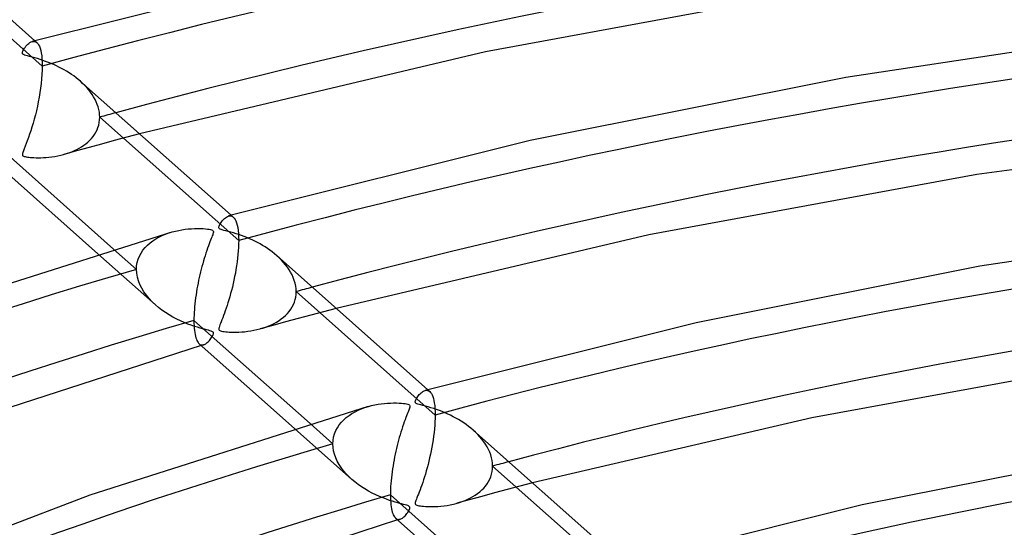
# Model space of a CAD drawing. Header units: millimetres. Extents: x -1077 to 1077, y -1167 to 1197.
# Tile 49 of 81: x -184 to -100, y 923 to 967. Entities that reach past the tile are written whole.
import ezdxf

# ---------------------------------------------------------------- set-up
doc = ezdxf.new("R2010")
doc.units = ezdxf.units.MM
doc.layers.add('HIDDEN', color=7, linetype='Continuous')
doc.layers.add('THICK', color=7, linetype='Continuous')

msp = doc.modelspace()

# ---------------------------------------------------------------- linework, layer by layer
at = {"layer": 'HIDDEN'}
for p, q in [((-182.215, 962.651), (-194.057, 973.159)), ((-183.073, 964.743), (-183, 964.758)), ((-183, 964.758), (-182.93, 964.761)), ((-182.93, 964.761), (-182.863, 964.751)), ((-182.863, 964.751), (-182.798, 964.73)), ((-182.849, 964.805), (-182.674, 964.65)), ((-182.798, 964.73), (-182.735, 964.697)), ((-182.735, 964.697), (-182.676, 964.652)), ((-182.676, 964.652), (-182.599, 964.571)), ((-182.599, 964.571), (-182.527, 964.466)), ((-182.527, 964.466), (-182.461, 964.336)), ((-182.461, 964.336), (-182.401, 964.179)), ((-182.401, 964.179), (-182.347, 963.994)), ((-182.347, 963.994), (-182.302, 963.781)), ((-182.302, 963.781), (-182.265, 963.54)), ((-182.265, 963.54), (-182.238, 963.269)), ((-182.238, 963.269), (-182.221, 962.972)), ((-182.221, 962.972), (-182.215, 962.651)), ((-182.215, 962.651), (-182.221, 962.304)), ((-182.239, 961.942), (-182.267, 961.565)), ((-182.221, 962.304), (-182.239, 961.942)), ((-182.306, 961.177), (-182.355, 960.785)), ((-182.267, 961.565), (-182.306, 961.177)), ((-178.775, 961.185), (-178.964, 961.358)), ((-178.594, 961.006), (-178.775, 961.185)), ((-178.421, 960.821), (-178.594, 961.006)), ((-178.258, 960.631), (-178.421, 960.821)), ((-182.479, 960.001), (-182.552, 959.613)), ((-182.413, 960.392), (-182.479, 960.001)), ((-182.355, 960.785), (-182.413, 960.392)), ((-178.105, 960.435), (-178.258, 960.631)), ((-177.964, 960.234), (-178.105, 960.435)), ((-177.834, 960.03), (-177.964, 960.234)), ((-177.717, 959.821), (-177.834, 960.03)), ((-182.631, 959.231), (-182.716, 958.856)), ((-182.552, 959.613), (-182.631, 959.231)), ((-177.613, 959.608), (-177.717, 959.821)), ((-177.524, 959.392), (-177.613, 959.608)), ((-177.449, 959.174), (-177.524, 959.392)), ((-177.391, 958.955), (-177.449, 959.174)), ((-182.805, 958.49), (-182.899, 958.133)), ((-182.716, 958.856), (-182.805, 958.49)), ((-177.349, 958.737), (-177.391, 958.955)), ((-177.324, 958.519), (-177.349, 958.737)), ((-177.325, 958.076), (-177.316, 958.304)), ((-177.316, 958.304), (-177.324, 958.519)), ((-165.474, 947.796), (-177.316, 958.304)), ((-183.094, 957.459), (-183.193, 957.144)), ((-182.995, 957.789), (-183.094, 957.459)), ((-182.899, 958.133), (-182.995, 957.789)), ((-177.465, 957.426), (-177.401, 957.636)), ((-177.401, 957.636), (-177.354, 957.853)), ((-177.354, 957.853), (-177.325, 958.076)), ((-183.292, 956.846), (-183.391, 956.565)), ((-183.193, 957.144), (-183.292, 956.846)), ((-178.019, 956.494), (-177.881, 956.663)), ((-177.881, 956.663), (-177.755, 956.842)), ((-177.755, 956.842), (-177.643, 957.028)), ((-177.643, 957.028), (-177.546, 957.223)), ((-177.546, 957.223), (-177.465, 957.426)), ((-173.918, 956.881), (-174.999, 956.594)), ((-183.674, 955.824), (-183.757, 955.619)), ((-183.583, 956.054), (-183.674, 955.824)), ((-183.488, 956.301), (-183.583, 956.054)), ((-183.391, 956.565), (-183.488, 956.301)), ((-179.056, 955.669), (-178.862, 955.785)), ((-178.862, 955.785), (-178.676, 955.909)), ((-178.676, 955.909), (-178.498, 956.041)), ((-178.498, 956.041), (-178.328, 956.183)), ((-178.328, 956.183), (-178.168, 956.334)), ((-177.155, 956.016), (-178.23, 955.724)), ((-178.168, 956.334), (-178.019, 956.494)), ((-176.078, 956.306), (-177.155, 956.016)), ((-174.999, 956.594), (-176.078, 956.306)), ((-183.903, 955.205), (-183.911, 955.136)), ((-183.911, 955.136), (-183.905, 955.088)), ((-183.905, 955.088), (-183.887, 955.049)), ((-183.875, 955.306), (-183.903, 955.205)), ((-183.887, 955.049), (-183.857, 955.016)), ((-183.825, 955.446), (-183.875, 955.306)), ((-183.857, 955.016), (-183.814, 954.989)), ((-183.757, 955.619), (-183.825, 955.446)), ((-183.814, 954.989), (-183.755, 954.964)), ((-183.755, 954.964), (-183.677, 954.942)), ((-183.677, 954.942), (-183.581, 954.922)), ((-181.643, 954.899), (-181.391, 954.929)), ((-181.391, 954.929), (-181.134, 954.968)), ((-181.134, 954.968), (-180.881, 955.014)), ((-180.881, 955.014), (-180.633, 955.069)), ((-180.633, 955.069), (-180.392, 955.13)), ((-180.392, 955.13), (-180.151, 955.201)), ((-179.303, 955.431), (-180.374, 955.135)), ((-180.151, 955.201), (-179.916, 955.28)), ((-179.916, 955.28), (-179.689, 955.366)), ((-179.689, 955.366), (-179.47, 955.459)), ((-179.47, 955.459), (-179.259, 955.56)), ((-178.23, 955.724), (-179.303, 955.431)), ((-179.259, 955.56), (-179.056, 955.669)), ((-183.581, 954.922), (-183.471, 954.904)), ((-183.471, 954.904), (-183.352, 954.889)), ((-183.352, 954.889), (-183.226, 954.877)), ((-183.226, 954.877), (-183.082, 954.867)), ((-183.082, 954.867), (-182.921, 954.858)), ((-182.921, 954.858), (-182.742, 954.852)), ((-182.742, 954.852), (-182.548, 954.851)), ((-182.548, 954.851), (-182.34, 954.853)), ((-182.34, 954.853), (-182.119, 954.862)), ((-182.119, 954.862), (-181.886, 954.877)), ((-181.886, 954.877), (-181.643, 954.899)), ((-166.338, 949.887), (-166.264, 949.903)), ((-166.264, 949.903), (-166.192, 949.906)), ((-166.192, 949.906), (-166.123, 949.897)), ((-166.123, 949.897), (-166.057, 949.875)), ((-166.108, 949.951), (-165.933, 949.795)), ((-166.057, 949.875), (-165.994, 949.842)), ((-165.994, 949.842), (-165.934, 949.796)), ((-165.934, 949.796), (-165.854, 949.71)), ((-165.854, 949.71), (-165.781, 949.601)), ((-165.781, 949.601), (-165.714, 949.467)), ((-165.714, 949.467), (-165.654, 949.307)), ((-165.654, 949.307), (-165.602, 949.12)), ((-165.602, 949.12), (-165.557, 948.906)), ((-172.278, 948.09), (-172.004, 948.223)), ((-172.004, 948.223), (-171.721, 948.341)), ((-171.721, 948.341), (-171.431, 948.445)), ((-171.431, 948.445), (-171.137, 948.535)), ((-165.557, 948.906), (-165.521, 948.665)), ((-165.521, 948.665), (-165.495, 948.399)), ((-165.495, 948.399), (-165.479, 948.109)), ((-173.452, 947.2), (-173.249, 947.409)), ((-173.249, 947.409), (-173.028, 947.603)), ((-173.028, 947.603), (-172.792, 947.78)), ((-172.792, 947.78), (-172.541, 947.943)), ((-172.541, 947.943), (-172.278, 948.09)), ((-165.478, 947.51), (-165.49, 947.216)), ((-165.479, 948.109), (-165.474, 947.796)), ((-165.474, 947.796), (-165.478, 947.51)), ((-177.472, 946.665), (-172.57, 942.315)), ((-176.133, 947.069), (-174.186, 945.341)), ((-173.933, 946.48), (-173.796, 946.735)), ((-173.796, 946.735), (-173.635, 946.975)), ((-173.635, 946.975), (-173.452, 947.2)), ((-165.536, 946.602), (-165.569, 946.287)), ((-165.509, 946.913), (-165.536, 946.602)), ((-165.49, 947.216), (-165.509, 946.913)), ((-174.17, 945.641), (-174.121, 945.931)), ((-174.121, 945.931), (-174.042, 946.211)), ((-174.042, 946.211), (-173.933, 946.48)), ((-165.609, 945.972), (-165.654, 945.656)), ((-165.569, 946.287), (-165.609, 945.972)), ((-162.031, 946.327), (-162.229, 946.508)), ((-161.84, 946.138), (-162.031, 946.327)), ((-161.659, 945.942), (-161.84, 946.138)), ((-161.488, 945.74), (-161.659, 945.942)), ((-161.328, 945.531), (-161.488, 945.74)), ((-174.186, 945.341), (-174.17, 945.641)), ((-174.167, 945.016), (-174.186, 945.341)), ((-174.112, 944.691), (-174.167, 945.016)), ((-165.759, 945.032), (-165.818, 944.725)), ((-165.704, 945.342), (-165.759, 945.032)), ((-165.654, 945.656), (-165.704, 945.342)), ((-161.18, 945.315), (-161.328, 945.531)), ((-161.046, 945.094), (-161.18, 945.315)), ((-160.926, 944.868), (-161.046, 945.094)), ((-160.822, 944.637), (-160.926, 944.868)), ((-174.02, 944.367), (-174.112, 944.691)), ((-173.895, 944.046), (-174.02, 944.367)), ((-173.738, 943.732), (-173.895, 944.046)), ((-165.946, 944.127), (-166.015, 943.837)), ((-165.88, 944.424), (-165.946, 944.127)), ((-165.818, 944.725), (-165.88, 944.424)), ((-160.734, 944.401), (-160.822, 944.637)), ((-160.665, 944.163), (-160.734, 944.401)), ((-160.615, 943.925), (-160.665, 944.163)), ((-173.553, 943.428), (-173.738, 943.732)), ((-173.341, 943.133), (-173.553, 943.428)), ((-166.159, 943.277), (-166.234, 943.008)), ((-166.086, 943.553), (-166.159, 943.277)), ((-166.015, 943.837), (-166.086, 943.553)), ((-160.584, 943.686), (-160.615, 943.925)), ((-160.614, 942.989), (-160.584, 943.217)), ((-160.574, 943.448), (-160.584, 943.686)), ((-160.584, 943.217), (-160.574, 943.448)), ((-148.732, 932.94), (-160.574, 943.448)), ((-173.107, 942.85), (-173.341, 943.133)), ((-172.849, 942.577), (-173.107, 942.85)), ((-172.567, 942.312), (-172.849, 942.577)), ((-166.386, 942.499), (-166.462, 942.26)), ((-166.309, 942.749), (-166.386, 942.499)), ((-166.234, 943.008), (-166.309, 942.749)), ((-160.92, 942.14), (-160.817, 942.341)), ((-160.817, 942.341), (-160.731, 942.55)), ((-160.731, 942.55), (-160.663, 942.766)), ((-160.663, 942.766), (-160.614, 942.989)), ((-172.303, 942.09), (-172.567, 942.312)), ((-172.022, 941.875), (-172.303, 942.09)), ((-171.725, 941.667), (-172.022, 941.875)), ((-171.411, 941.468), (-171.725, 941.667)), ((-166.689, 941.607), (-166.762, 941.41)), ((-166.614, 941.814), (-166.689, 941.607)), ((-166.539, 942.032), (-166.614, 941.814)), ((-166.462, 942.26), (-166.539, 942.032)), ((-161.485, 941.422), (-161.323, 941.587)), ((-161.323, 941.587), (-161.175, 941.762)), ((-161.175, 941.762), (-161.04, 941.947)), ((-161.04, 941.947), (-160.92, 942.14)), ((-158.254, 941.736), (-159.334, 941.448)), ((-157.172, 942.021), (-158.254, 941.736)), ((-171.084, 941.279), (-171.411, 941.468)), ((-170.755, 941.106), (-171.084, 941.279)), ((-170.431, 940.951), (-170.755, 941.106)), ((-170.116, 940.813), (-170.431, 940.951)), ((-169.813, 940.691), (-170.116, 940.813)), ((-169.523, 940.584), (-169.813, 940.691)), ((-167.028, 940.737), (-167.078, 940.609)), ((-166.969, 940.884), (-167.028, 940.737)), ((-166.903, 941.048), (-166.969, 940.884)), ((-166.834, 941.224), (-166.903, 941.048)), ((-166.762, 941.41), (-166.834, 941.224)), ((-162.676, 940.629), (-162.452, 940.739)), ((-161.489, 940.868), (-162.562, 940.575)), ((-162.452, 940.739), (-162.239, 940.858)), ((-162.239, 940.858), (-162.036, 940.985)), ((-162.036, 940.985), (-161.842, 941.121)), ((-161.842, 941.121), (-161.658, 941.267)), ((-161.658, 941.267), (-161.485, 941.422)), ((-160.413, 941.159), (-161.489, 940.868)), ((-159.334, 941.448), (-160.413, 941.159)), ((-169.251, 940.492), (-169.523, 940.584)), ((-168.998, 940.412), (-169.251, 940.492)), ((-168.768, 940.345), (-168.998, 940.412)), ((-168.562, 940.288), (-168.768, 940.345)), ((-168.376, 940.239), (-168.562, 940.288)), ((-168.205, 940.195), (-168.376, 940.239)), ((-168.054, 940.156), (-168.205, 940.195)), ((-167.925, 940.121), (-168.054, 940.156)), ((-167.825, 940.089), (-167.925, 940.121)), ((-167.75, 940.059), (-167.825, 940.089)), ((-167.696, 940.029), (-167.75, 940.059)), ((-167.658, 939.996), (-167.696, 940.029)), ((-167.634, 939.958), (-167.658, 939.996)), ((-167.651, 939.79), (-167.631, 939.857)), ((-167.626, 939.913), (-167.634, 939.958)), ((-167.631, 939.857), (-167.626, 939.913)), ((-167.167, 940.329), (-167.17, 940.265)), ((-167.17, 940.265), (-167.158, 940.214)), ((-167.149, 940.407), (-167.167, 940.329)), ((-167.158, 940.214), (-167.129, 940.173)), ((-167.119, 940.5), (-167.149, 940.407)), ((-167.129, 940.173), (-167.085, 940.14)), ((-167.078, 940.609), (-167.119, 940.5)), ((-167.085, 940.14), (-167.022, 940.112)), ((-167.022, 940.112), (-166.938, 940.088)), ((-166.938, 940.088), (-166.832, 940.066)), ((-166.832, 940.066), (-166.711, 940.047)), ((-166.711, 940.047), (-166.582, 940.032)), ((-166.582, 940.032), (-166.442, 940.019)), ((-166.442, 940.019), (-166.282, 940.009)), ((-166.282, 940.009), (-166.101, 940.001)), ((-166.101, 940.001), (-165.903, 939.997)), ((-165.903, 939.997), (-165.689, 939.997)), ((-165.689, 939.997), (-165.46, 940.004)), ((-165.46, 940.004), (-165.219, 940.017)), ((-165.219, 940.017), (-164.966, 940.038)), ((-164.966, 940.038), (-164.703, 940.068)), ((-164.703, 940.068), (-164.436, 940.106)), ((-164.436, 940.106), (-164.172, 940.154)), ((-164.172, 940.154), (-163.915, 940.209)), ((-163.915, 940.209), (-163.665, 940.272)), ((-163.665, 940.272), (-163.404, 940.348)), ((-162.562, 940.575), (-163.634, 940.28)), ((-163.404, 940.348), (-163.152, 940.433)), ((-163.152, 940.433), (-162.909, 940.527)), ((-162.909, 940.527), (-162.676, 940.629)), ((-168.836, 939.002), (-168.777, 938.958)), ((-168.331, 938.975), (-168.271, 939.012)), ((-168.271, 939.012), (-168.209, 939.055)), ((-168.209, 939.055), (-168.147, 939.106)), ((-168.147, 939.106), (-168.085, 939.163)), ((-168.085, 939.163), (-168.023, 939.227)), ((-168.023, 939.227), (-167.961, 939.297)), ((-167.961, 939.297), (-167.9, 939.372)), ((-167.9, 939.372), (-167.841, 939.453)), ((-167.841, 939.453), (-167.783, 939.539)), ((-167.783, 939.539), (-167.729, 939.627)), ((-167.729, 939.627), (-167.684, 939.712)), ((-167.684, 939.712), (-167.651, 939.79)), ((-168.777, 938.958), (-168.715, 938.928)), ((-168.715, 938.928), (-168.651, 938.909)), ((-168.639, 938.869), (-168.675, 938.859)), ((-168.651, 938.909), (-168.586, 938.903)), ((-168.603, 938.88), (-168.639, 938.869)), ((-168.567, 938.89), (-168.603, 938.88)), ((-168.586, 938.903), (-168.519, 938.908)), ((-168.532, 938.9), (-168.567, 938.89)), ((-168.496, 938.91), (-168.532, 938.9)), ((-168.519, 938.908), (-168.451, 938.923)), ((-168.46, 938.921), (-168.496, 938.91)), ((-168.451, 938.923), (-168.392, 938.945)), ((-168.392, 938.945), (-168.331, 938.975)), ((-149.592, 935.034), (-149.519, 935.048)), ((-149.519, 935.048), (-149.448, 935.051)), ((-149.448, 935.051), (-149.38, 935.041)), ((-149.38, 935.041), (-149.314, 935.019)), ((-149.368, 935.096), (-149.192, 934.94)), ((-149.314, 935.019), (-149.252, 934.986)), ((-149.252, 934.986), (-149.192, 934.94)), ((-149.192, 934.94), (-149.12, 934.864)), ((-149.12, 934.864), (-149.053, 934.769)), ((-149.053, 934.769), (-148.992, 934.653)), ((-148.992, 934.653), (-148.935, 934.516)), ((-148.935, 934.516), (-148.884, 934.357)), ((-148.884, 934.357), (-148.84, 934.175)), ((-148.84, 934.175), (-148.802, 933.97)), ((-148.802, 933.97), (-148.772, 933.743)), ((-155.824, 933.073), (-155.562, 933.222)), ((-155.562, 933.222), (-155.289, 933.356)), ((-155.289, 933.356), (-155.006, 933.476)), ((-155.006, 933.476), (-154.716, 933.582)), ((-154.716, 933.582), (-154.421, 933.673)), ((-148.772, 933.743), (-148.75, 933.494)), ((-148.75, 933.494), (-148.737, 933.226)), ((-148.737, 933.226), (-148.732, 932.94)), ((-156.906, 932.103), (-156.726, 932.327)), ((-156.726, 932.327), (-156.526, 932.537)), ((-156.526, 932.537), (-156.307, 932.731)), ((-156.307, 932.731), (-156.073, 932.909)), ((-156.073, 932.909), (-155.824, 933.073)), ((-148.748, 932.369), (-148.766, 932.07)), ((-148.736, 932.659), (-148.748, 932.369)), ((-148.732, 932.94), (-148.736, 932.659)), ((-160.724, 931.804), (-155.829, 927.46)), ((-159.387, 932.209), (-157.444, 930.485)), ((-157.304, 931.343), (-157.198, 931.609)), ((-157.198, 931.609), (-157.064, 931.863)), ((-157.064, 931.863), (-156.906, 932.103)), ((-148.825, 931.451), (-148.864, 931.138)), ((-148.792, 931.763), (-148.825, 931.451)), ((-148.766, 932.07), (-148.792, 931.763)), ((-145.288, 931.471), (-145.488, 931.653)), ((-145.097, 931.281), (-145.288, 931.471)), ((-157.444, 930.485), (-157.428, 930.78)), ((-157.428, 930.78), (-157.381, 931.066)), ((-157.381, 931.066), (-157.304, 931.343)), ((-148.909, 930.825), (-148.958, 930.513)), ((-148.864, 931.138), (-148.909, 930.825)), ((-144.915, 931.084), (-145.097, 931.281)), ((-144.743, 930.88), (-144.915, 931.084)), ((-144.583, 930.67), (-144.743, 930.88)), ((-144.435, 930.454), (-144.583, 930.67)), ((-157.429, 930.189), (-157.444, 930.485)), ((-157.381, 929.891), (-157.429, 930.189)), ((-157.304, 929.594), (-157.381, 929.891)), ((-149.071, 929.897), (-149.133, 929.596)), ((-149.013, 930.203), (-149.071, 929.897)), ((-148.958, 930.513), (-149.013, 930.203)), ((-144.301, 930.232), (-144.435, 930.454)), ((-144.181, 930.006), (-144.301, 930.232)), ((-144.078, 929.775), (-144.181, 930.006)), ((-143.991, 929.54), (-144.078, 929.775)), ((-157.199, 929.3), (-157.304, 929.594)), ((-157.068, 929.011), (-157.199, 929.3)), ((-156.912, 928.73), (-157.068, 929.011)), ((-149.267, 929.008), (-149.338, 928.723)), ((-149.199, 929.299), (-149.267, 929.008)), ((-149.133, 929.596), (-149.199, 929.299)), ((-143.922, 929.303), (-143.991, 929.54)), ((-143.873, 929.065), (-143.922, 929.303)), ((-143.842, 928.828), (-143.873, 929.065)), ((-156.733, 928.458), (-156.912, 928.73)), ((-156.534, 928.195), (-156.733, 928.458)), ((-156.317, 927.941), (-156.534, 928.195)), ((-149.487, 928.176), (-149.563, 927.915)), ((-149.412, 928.446), (-149.487, 928.176)), ((-149.338, 928.723), (-149.412, 928.446)), ((-143.923, 927.903), (-143.873, 928.127)), ((-143.873, 928.127), (-143.843, 928.358)), ((-143.843, 928.358), (-143.832, 928.592)), ((-143.832, 928.592), (-143.842, 928.828)), ((-131.99, 918.084), (-143.832, 928.592)), ((-156.082, 927.696), (-156.317, 927.941)), ((-155.827, 927.458), (-156.082, 927.696)), ((-155.574, 927.244), (-155.827, 927.458)), ((-155.305, 927.037), (-155.574, 927.244)), ((-149.717, 927.422), (-149.793, 927.193)), ((-149.64, 927.663), (-149.717, 927.422)), ((-149.563, 927.915), (-149.64, 927.663)), ((-144.305, 927.08), (-144.184, 927.274)), ((-144.184, 927.274), (-144.08, 927.476)), ((-144.08, 927.476), (-143.992, 927.685)), ((-143.992, 927.685), (-143.923, 927.903)), ((-155.021, 926.837), (-155.305, 927.037)), ((-154.723, 926.645), (-155.021, 926.837)), ((-154.41, 926.462), (-154.723, 926.645)), ((-154.092, 926.291), (-154.41, 926.462)), ((-150.017, 926.569), (-150.088, 926.383)), ((-149.944, 926.766), (-150.017, 926.569)), ((-149.869, 926.974), (-149.944, 926.766)), ((-149.793, 927.193), (-149.869, 926.974)), ((-145.112, 926.257), (-144.928, 926.402)), ((-144.928, 926.402), (-144.754, 926.557)), ((-144.754, 926.557), (-144.591, 926.721)), ((-144.591, 926.721), (-144.441, 926.896)), ((-144.441, 926.896), (-144.305, 927.08)), ((-142.59, 926.59), (-143.67, 926.302)), ((-141.508, 926.876), (-142.59, 926.59)), ((-140.424, 927.159), (-141.508, 926.876)), ((-153.777, 926.136), (-154.092, 926.291)), ((-153.47, 925.998), (-153.777, 926.136)), ((-153.173, 925.876), (-153.47, 925.998)), ((-152.889, 925.767), (-153.173, 925.876)), ((-152.619, 925.673), (-152.889, 925.767)), ((-152.366, 925.591), (-152.619, 925.673)), ((-152.134, 925.521), (-152.366, 925.591)), ((-150.406, 925.563), (-150.425, 925.484)), ((-150.375, 925.657), (-150.406, 925.563)), ((-150.333, 925.769), (-150.375, 925.657)), ((-150.282, 925.898), (-150.333, 925.769)), ((-150.222, 926.046), (-150.282, 925.898)), ((-150.157, 926.209), (-150.222, 926.046)), ((-150.088, 926.383), (-150.157, 926.209)), ((-145.822, 925.72), (-146.895, 925.425)), ((-146.67, 925.491), (-146.419, 925.576)), ((-146.419, 925.576), (-146.178, 925.668)), ((-146.178, 925.668), (-145.945, 925.769)), ((-145.945, 925.769), (-145.723, 925.878)), ((-144.747, 926.012), (-145.822, 925.72)), ((-145.723, 925.878), (-145.51, 925.996)), ((-145.51, 925.996), (-145.307, 926.122)), ((-145.307, 926.122), (-145.112, 926.257)), ((-143.67, 926.302), (-144.747, 926.012)), ((-151.923, 925.461), (-152.134, 925.521)), ((-151.737, 925.411), (-151.923, 925.461)), ((-151.572, 925.368), (-151.737, 925.411)), ((-151.418, 925.329), (-151.572, 925.368)), ((-151.278, 925.292), (-151.418, 925.329)), ((-151.157, 925.258), (-151.278, 925.292)), ((-151.062, 925.226), (-151.157, 925.258)), ((-151.072, 924.642), (-151.013, 924.734)), ((-150.992, 925.196), (-151.062, 925.226)), ((-151.013, 924.734), (-150.961, 924.824)), ((-150.943, 925.165), (-150.992, 925.196)), ((-150.961, 924.824), (-150.922, 924.908)), ((-150.909, 925.131), (-150.943, 925.165)), ((-150.922, 924.908), (-150.896, 924.982)), ((-150.89, 925.091), (-150.909, 925.131)), ((-150.896, 924.982), (-150.886, 925.042)), ((-150.886, 925.042), (-150.89, 925.091)), ((-150.425, 925.484), (-150.431, 925.419)), ((-150.431, 925.419), (-150.421, 925.367)), ((-150.421, 925.367), (-150.396, 925.325)), ((-150.396, 925.325), (-150.354, 925.291)), ((-150.354, 925.291), (-150.296, 925.263)), ((-150.296, 925.263), (-150.215, 925.238)), ((-150.215, 925.238), (-150.112, 925.215)), ((-150.112, 925.215), (-149.993, 925.196)), ((-149.993, 925.196), (-149.864, 925.18)), ((-149.864, 925.18), (-149.726, 925.167)), ((-149.726, 925.167), (-149.567, 925.156)), ((-149.567, 925.156), (-149.387, 925.147)), ((-149.387, 925.147), (-149.188, 925.143)), ((-149.188, 925.143), (-148.973, 925.143)), ((-148.973, 925.143), (-148.743, 925.149)), ((-148.743, 925.149), (-148.499, 925.161)), ((-148.499, 925.161), (-148.243, 925.182)), ((-148.243, 925.182), (-147.977, 925.211)), ((-147.977, 925.211), (-147.707, 925.25)), ((-147.707, 925.25), (-147.44, 925.297)), ((-147.44, 925.297), (-147.181, 925.353)), ((-147.181, 925.353), (-146.929, 925.416)), ((-146.929, 925.416), (-146.67, 925.491)), ((-152.095, 924.147), (-152.036, 924.103)), ((-152.036, 924.103), (-151.974, 924.073)), ((-151.974, 924.073), (-151.91, 924.054)), ((-151.899, 924.014), (-151.934, 924.004)), ((-151.91, 924.054), (-151.845, 924.048)), ((-151.863, 924.025), (-151.899, 924.014)), ((-151.827, 924.035), (-151.863, 924.025)), ((-151.845, 924.048), (-151.778, 924.053)), ((-151.791, 924.045), (-151.827, 924.035)), ((-151.755, 924.056), (-151.791, 924.045)), ((-151.778, 924.053), (-151.71, 924.069)), ((-151.72, 924.066), (-151.755, 924.056)), ((-151.71, 924.069), (-151.647, 924.092)), ((-151.647, 924.092), (-151.584, 924.124)), ((-151.584, 924.124), (-151.521, 924.163)), ((-151.521, 924.163), (-151.456, 924.211)), ((-151.456, 924.211), (-151.392, 924.265)), ((-151.392, 924.265), (-151.327, 924.327)), ((-151.327, 924.327), (-151.262, 924.396)), ((-151.262, 924.396), (-151.198, 924.472)), ((-151.198, 924.472), (-151.134, 924.554)), ((-151.134, 924.554), (-151.072, 924.642))]:
    msp.add_line(p, q, dxfattribs=at)
for centre, major_axis, start_param, end_param in [((0, 795.877), (-732, 0), -3.141592, -0.523599), ((0, 795.877), (-682, 0), -3.141592, -0.523599), ((0, 795.869), (380.09, 0), 1.060353, 2.070768), ((0, 795.869), (345.99, 0), 1.061649, 2.069471), ((0, 795.869), (-370.11, 0), -1.075403, -1.071179), ((0, 795.869), (311.89, 0), 1.06323, 2.067891), ((0, 795.869), (345.99, 0), 2.098375, 2.617994), ((0, 795.869), (-336.01, 0), -1.077203, -1.072551), ((0, 795.869), (277.79, 0), 1.065198, 2.065923), ((0, 795.869), (311.89, 0), 2.099955, 2.617994), ((0, 795.869), (-301.91, 0), -1.07941, -1.074232)]:
    msp.add_ellipse(centre, major_axis=major_axis, ratio=0.5, start_param=start_param, end_param=end_param, dxfattribs=at)
at = {"layer": 'THICK'}
for p, q in [((-195.687, 976.198), (-182.849, 964.805)), ((-154.783, 971.822), (-183.072, 964.744)), ((-113.486, 969.576), (-144.435, 963.858)), ((-85.822, 965.912), (-113.722, 961.675)), ((-183.783, 964.086), (-183.731, 964.166)), ((-183.731, 964.166), (-183.672, 964.25)), ((-183.672, 964.25), (-183.604, 964.338)), ((-183.604, 964.338), (-183.528, 964.425)), ((-183.528, 964.425), (-183.445, 964.51)), ((-183.445, 964.51), (-183.356, 964.587)), ((-183.356, 964.587), (-183.263, 964.655)), ((-183.263, 964.655), (-183.167, 964.708)), ((-183.167, 964.708), (-183.073, 964.743)), ((-183.909, 963.754), (-183.907, 963.808)), ((-183.896, 963.706), (-183.909, 963.754)), ((-183.907, 963.808), (-183.891, 963.868)), ((-183.864, 963.665), (-183.896, 963.706)), ((-183.891, 963.868), (-183.865, 963.935)), ((-183.865, 963.935), (-183.828, 964.008)), ((-183.811, 963.629), (-183.864, 963.665)), ((-183.828, 964.008), (-183.783, 964.086)), ((-183.733, 963.594), (-183.811, 963.629)), ((-183.622, 963.558), (-183.733, 963.594)), ((-183.474, 963.517), (-183.622, 963.558)), ((-183.291, 963.47), (-183.474, 963.517)), ((-183.081, 963.415), (-183.291, 963.47)), ((-182.853, 963.354), (-183.081, 963.415)), ((-182.622, 963.287), (-182.853, 963.354)), ((-144.435, 963.858), (-173.918, 956.881)), ((-182.389, 963.216), (-182.622, 963.287)), ((-182.156, 963.139), (-182.389, 963.216)), ((-181.925, 963.058), (-182.156, 963.139)), ((-181.694, 962.971), (-181.925, 963.058)), ((-181.465, 962.879), (-181.694, 962.971)), ((-181.237, 962.781), (-181.465, 962.879)), ((-181.012, 962.679), (-181.237, 962.781)), ((-180.79, 962.571), (-181.012, 962.679)), ((-180.571, 962.457), (-180.79, 962.571)), ((-180.355, 962.338), (-180.571, 962.457)), ((-180.142, 962.214), (-180.355, 962.338)), ((-179.934, 962.085), (-180.142, 962.214)), ((-179.73, 961.95), (-179.934, 962.085)), ((-179.53, 961.81), (-179.73, 961.95)), ((-179.336, 961.665), (-179.53, 961.81)), ((-179.147, 961.514), (-179.336, 961.665)), ((-113.722, 961.675), (-140.638, 956.308)), ((-178.964, 961.358), (-179.147, 961.514)), ((-178.946, 961.343), (-166.108, 949.951)), ((-73.619, 957.327), (-102.569, 953.42)), ((-186.028, 955.849), (-176.133, 947.069)), ((-140.638, 956.308), (-166.332, 949.889)), ((-185.584, 953.863), (-177.472, 946.665)), ((-102.569, 953.42), (-130.531, 948.285)), ((-167.145, 949.032), (-167.115, 949.102)), ((-167.115, 949.102), (-167.076, 949.176)), ((-167.076, 949.176), (-167.03, 949.253)), ((-167.03, 949.253), (-166.977, 949.333)), ((-166.977, 949.333), (-166.916, 949.418)), ((-166.916, 949.418), (-166.848, 949.503)), ((-166.848, 949.503), (-166.773, 949.587)), ((-166.773, 949.587), (-166.693, 949.666)), ((-166.693, 949.666), (-166.609, 949.739)), ((-166.609, 949.739), (-166.521, 949.801)), ((-166.521, 949.801), (-166.431, 949.852)), ((-166.431, 949.852), (-166.338, 949.887)), ((-77.227, 949.413), (-102.298, 945.61)), ((-171.175, 948.524), (-197.761, 940.06)), ((-171.137, 948.535), (-170.862, 948.606)), ((-170.862, 948.606), (-170.587, 948.666)), ((-170.587, 948.666), (-170.312, 948.716)), ((-170.312, 948.716), (-170.039, 948.755)), ((-170.039, 948.755), (-169.768, 948.785)), ((-169.768, 948.785), (-169.5, 948.806)), ((-169.5, 948.806), (-169.237, 948.819)), ((-169.237, 948.819), (-168.98, 948.823)), ((-168.98, 948.823), (-168.734, 948.82)), ((-168.734, 948.82), (-168.51, 948.811)), ((-168.51, 948.811), (-168.311, 948.798)), ((-168.311, 948.798), (-168.138, 948.781)), ((-168.138, 948.781), (-167.992, 948.76)), ((-167.992, 948.76), (-167.871, 948.736)), ((-167.871, 948.736), (-167.778, 948.71)), ((-167.778, 948.71), (-167.71, 948.68)), ((-167.692, 948.279), (-167.726, 948.189)), ((-167.71, 948.68), (-167.665, 948.646)), ((-167.664, 948.359), (-167.692, 948.279)), ((-167.665, 948.646), (-167.638, 948.607)), ((-167.642, 948.433), (-167.664, 948.359)), ((-167.628, 948.501), (-167.642, 948.433)), ((-167.638, 948.607), (-167.626, 948.559)), ((-167.626, 948.559), (-167.628, 948.501)), ((-167.171, 948.914), (-167.164, 948.968)), ((-167.164, 948.869), (-167.171, 948.914)), ((-167.164, 948.968), (-167.145, 949.032)), ((-167.143, 948.831), (-167.164, 948.869)), ((-167.108, 948.798), (-167.143, 948.831)), ((-167.056, 948.766), (-167.108, 948.798)), ((-166.981, 948.736), (-167.056, 948.766)), ((-166.878, 948.703), (-166.981, 948.736)), ((-166.741, 948.665), (-166.878, 948.703)), ((-166.572, 948.621), (-166.741, 948.665)), ((-166.375, 948.57), (-166.572, 948.621)), ((-166.156, 948.511), (-166.375, 948.57)), ((-165.928, 948.447), (-166.156, 948.511)), ((-165.698, 948.377), (-165.928, 948.447)), ((-165.467, 948.302), (-165.698, 948.377)), ((-165.236, 948.222), (-165.467, 948.302)), ((-165.005, 948.136), (-165.236, 948.222)), ((-130.531, 948.285), (-157.172, 942.021)), ((-167.988, 947.52), (-168.055, 947.343)), ((-167.926, 947.683), (-167.988, 947.52)), ((-167.868, 947.832), (-167.926, 947.683)), ((-167.814, 947.965), (-167.868, 947.832)), ((-167.767, 948.085), (-167.814, 947.965)), ((-167.726, 948.189), (-167.767, 948.085)), ((-164.775, 948.045), (-165.005, 948.136)), ((-164.546, 947.948), (-164.775, 948.045)), ((-164.319, 947.846), (-164.546, 947.948)), ((-164.094, 947.738), (-164.319, 947.846)), ((-163.872, 947.624), (-164.094, 947.738)), ((-163.652, 947.505), (-163.872, 947.624)), ((-163.436, 947.38), (-163.652, 947.505)), ((-163.224, 947.25), (-163.436, 947.38)), ((-168.269, 946.727), (-168.34, 946.507)), ((-168.197, 946.943), (-168.269, 946.727)), ((-168.124, 947.15), (-168.197, 946.943)), ((-168.055, 947.343), (-168.124, 947.15)), ((-163.016, 947.113), (-163.224, 947.25)), ((-162.811, 946.971), (-163.016, 947.113)), ((-162.612, 946.823), (-162.811, 946.971)), ((-162.417, 946.669), (-162.612, 946.823)), ((-162.229, 946.508), (-162.417, 946.669)), ((-168.542, 945.828), (-168.605, 945.596)), ((-168.477, 946.057), (-168.542, 945.828)), ((-168.41, 946.283), (-168.477, 946.057)), ((-168.34, 946.507), (-168.41, 946.283)), ((-162.205, 946.488), (-149.368, 935.096)), ((-168.782, 944.889), (-168.835, 944.651)), ((-168.725, 945.126), (-168.782, 944.889)), ((-168.666, 945.362), (-168.725, 945.126)), ((-168.605, 945.596), (-168.666, 945.362)), ((-102.298, 945.61), (-126.488, 940.794)), ((-168.936, 944.167), (-168.983, 943.921)), ((-168.887, 944.41), (-168.936, 944.167)), ((-168.835, 944.651), (-168.887, 944.41)), ((-169.07, 943.422), (-169.108, 943.17)), ((-169.028, 943.673), (-169.07, 943.422)), ((-168.983, 943.921), (-169.028, 943.673)), ((-169.205, 942.414), (-169.229, 942.166)), ((-169.176, 942.665), (-169.205, 942.414)), ((-169.144, 942.918), (-169.176, 942.665)), ((-169.108, 943.17), (-169.144, 942.918)), ((-169.265, 941.68), (-169.277, 941.444)), ((-169.249, 941.921), (-169.265, 941.68)), ((-169.229, 942.166), (-169.249, 941.921)), ((-169.284, 941.215), (-169.286, 940.993)), ((-169.286, 940.993), (-169.284, 940.762)), ((-169.286, 940.993), (-159.387, 932.209)), ((-169.277, 941.444), (-169.284, 941.215)), ((-169.284, 940.762), (-169.275, 940.543)), ((-126.488, 940.794), (-149.592, 935.034)), ((-169.275, 940.543), (-169.262, 940.337)), ((-169.262, 940.337), (-169.243, 940.144)), ((-169.243, 940.144), (-169.219, 939.965)), ((-169.219, 939.965), (-169.191, 939.801)), ((-169.191, 939.801), (-169.158, 939.652)), ((-169.158, 939.652), (-169.122, 939.518)), ((-169.122, 939.518), (-169.082, 939.398)), ((-169.082, 939.398), (-169.038, 939.292)), ((-169.038, 939.292), (-168.992, 939.2)), ((-168.992, 939.2), (-168.942, 939.121)), ((-168.942, 939.121), (-168.89, 939.056)), ((-168.89, 939.056), (-168.836, 939.002)), ((-168.843, 939.008), (-160.724, 931.804)), ((-168.675, 938.859), (-198.212, 929.304)), ((-91.649, 937.265), (-116.62, 932.712)), ((-150.011, 934.755), (-149.934, 934.829)), ((-149.934, 934.829), (-149.852, 934.897)), ((-149.852, 934.897), (-149.768, 934.955)), ((-149.768, 934.955), (-149.681, 935.002)), ((-149.681, 935.002), (-149.592, 935.034)), ((-153.059, 933.928), (-152.794, 933.949)), ((-152.794, 933.949), (-152.535, 933.963)), ((-152.535, 933.963), (-152.281, 933.969)), ((-152.281, 933.969), (-152.037, 933.967)), ((-152.037, 933.967), (-151.812, 933.959)), ((-151.812, 933.959), (-151.61, 933.947)), ((-150.43, 934.047), (-150.427, 934.099)), ((-150.42, 934.004), (-150.43, 934.047)), ((-150.427, 934.099), (-150.412, 934.159)), ((-150.395, 933.967), (-150.42, 934.004)), ((-150.412, 934.159), (-150.386, 934.224)), ((-150.355, 933.935), (-150.395, 933.967)), ((-150.386, 934.224), (-150.353, 934.292)), ((-150.353, 934.292), (-150.314, 934.36)), ((-150.314, 934.36), (-150.267, 934.434)), ((-150.267, 934.434), (-150.213, 934.513)), ((-150.213, 934.513), (-150.152, 934.594)), ((-150.152, 934.594), (-150.084, 934.676)), ((-150.084, 934.676), (-150.011, 934.755)), ((-154.436, 933.669), (-178.15, 926.112)), ((-154.421, 933.673), (-154.147, 933.746)), ((-154.147, 933.746), (-153.873, 933.806)), ((-153.873, 933.806), (-153.6, 933.857)), ((-153.6, 933.857), (-153.328, 933.897)), ((-153.328, 933.897), (-153.059, 933.928)), ((-151.61, 933.947), (-151.433, 933.93)), ((-151.433, 933.93), (-151.283, 933.911)), ((-151.283, 933.911), (-151.159, 933.888)), ((-151.159, 933.888), (-151.06, 933.863)), ((-151.058, 933.152), (-151.11, 933.022)), ((-151.06, 933.863), (-150.987, 933.835)), ((-151.012, 933.267), (-151.058, 933.152)), ((-150.973, 933.367), (-151.012, 933.267)), ((-150.987, 933.835), (-150.937, 933.803)), ((-150.942, 933.453), (-150.973, 933.367)), ((-150.916, 933.531), (-150.942, 933.453)), ((-150.937, 933.803), (-150.905, 933.766)), ((-150.896, 933.603), (-150.916, 933.531)), ((-150.905, 933.766), (-150.889, 933.722)), ((-150.886, 933.668), (-150.896, 933.603)), ((-150.889, 933.722), (-150.886, 933.668)), ((-150.298, 933.904), (-150.355, 933.935)), ((-150.217, 933.873), (-150.298, 933.904)), ((-150.104, 933.839), (-150.217, 933.873)), ((-149.955, 933.798), (-150.104, 933.839)), ((-149.773, 933.751), (-149.955, 933.798)), ((-149.562, 933.696), (-149.773, 933.751)), ((-149.329, 933.633), (-149.562, 933.696)), ((-149.089, 933.563), (-149.329, 933.633)), ((-148.849, 933.488), (-149.089, 933.563)), ((-148.608, 933.407), (-148.849, 933.488)), ((-148.368, 933.321), (-148.608, 933.407)), ((-148.128, 933.229), (-148.368, 933.321)), ((-147.89, 933.13), (-148.128, 933.229)), ((-147.654, 933.026), (-147.89, 933.13)), ((-151.363, 932.355), (-151.435, 932.15)), ((-151.294, 932.544), (-151.363, 932.355)), ((-151.228, 932.718), (-151.294, 932.544)), ((-151.167, 932.878), (-151.228, 932.718)), ((-151.11, 933.022), (-151.167, 932.878)), ((-147.421, 932.916), (-147.654, 933.026)), ((-147.189, 932.8), (-147.421, 932.916)), ((-146.962, 932.678), (-147.189, 932.8)), ((-146.737, 932.55), (-146.962, 932.678)), ((-146.517, 932.416), (-146.737, 932.55)), ((-146.301, 932.276), (-146.517, 932.416)), ((-146.089, 932.13), (-146.301, 932.276)), ((-116.62, 932.712), (-140.424, 927.159)), ((-151.65, 931.493), (-151.718, 931.266)), ((-151.58, 931.716), (-151.65, 931.493)), ((-151.508, 931.935), (-151.58, 931.716)), ((-151.435, 932.15), (-151.508, 931.935)), ((-145.883, 931.977), (-146.089, 932.13)), ((-145.683, 931.818), (-145.883, 931.977)), ((-145.488, 931.653), (-145.683, 931.818)), ((-145.464, 931.632), (-132.627, 920.241)), ((-151.848, 930.805), (-151.909, 930.57)), ((-151.784, 931.037), (-151.848, 930.805)), ((-151.718, 931.266), (-151.784, 931.037)), ((-152.081, 929.855), (-152.134, 929.613)), ((-152.026, 930.095), (-152.081, 929.855)), ((-151.969, 930.334), (-152.026, 930.095)), ((-151.909, 930.57), (-151.969, 930.334)), ((-152.232, 929.12), (-152.278, 928.869)), ((-152.184, 929.368), (-152.232, 929.12)), ((-152.134, 929.613), (-152.184, 929.368)), ((-90.877, 929.544), (-112.345, 925.28)), ((-152.397, 928.103), (-152.43, 927.846)), ((-152.36, 928.36), (-152.397, 928.103)), ((-152.32, 928.615), (-152.36, 928.36)), ((-152.278, 928.869), (-152.32, 928.615)), ((-152.485, 927.338), (-152.506, 927.088)), ((-152.459, 927.591), (-152.485, 927.338)), ((-152.43, 927.846), (-152.459, 927.591)), ((-152.535, 926.599), (-152.542, 926.364)), ((-152.523, 926.841), (-152.535, 926.599)), ((-152.506, 927.088), (-152.523, 926.841)), ((-178.15, 926.112), (-197.698, 918.647)), ((-152.542, 926.364), (-152.544, 926.137)), ((-152.544, 926.137), (-152.542, 925.908)), ((-152.544, 926.137), (-142.64, 917.349)), ((-152.542, 925.908), (-152.534, 925.69)), ((-152.534, 925.69), (-152.52, 925.485)), ((-152.52, 925.485), (-152.502, 925.292)), ((-152.502, 925.292), (-152.478, 925.113)), ((-152.478, 925.113), (-152.45, 924.949)), ((-152.45, 924.949), (-152.418, 924.8)), ((-152.418, 924.8), (-152.381, 924.666)), ((-112.345, 925.28), (-132.852, 920.179)), ((-151.934, 924.004), (-178.24, 915.484)), ((-152.381, 924.666), (-152.341, 924.545)), ((-152.341, 924.545), (-152.298, 924.439)), ((-152.298, 924.439), (-152.251, 924.346)), ((-152.251, 924.346), (-152.202, 924.267)), ((-152.202, 924.267), (-152.15, 924.2)), ((-152.15, 924.2), (-152.095, 924.147)), ((-152.102, 924.153), (-143.975, 916.941))]:
    msp.add_line(p, q, dxfattribs=at)
for centre, major_axis, start_param, end_param in [((0, 800.207), (732, 0), 0, 2.617994), ((0, 800.207), (-677, 0), -3.141592, -0.523599), ((0, 795.869), (-370.11, 0), -2.076523, -1.075403), ((0, 795.869), (-336.01, 0), -2.074709, -1.077203), ((0, 795.869), (-301.91, 0), -2.072485, -1.07941), ((0, 795.869), (-336.01, 0), -1.042788, -0.523599), ((0, 795.869), (-267.81, 0), -2.069695, -1.082178), ((0, 795.869), (-301.91, 0), -1.041108, -0.523599)]:
    msp.add_ellipse(centre, major_axis=major_axis, ratio=0.5, start_param=start_param, end_param=end_param, dxfattribs=at)

doc.saveas('drawing.dxf')
